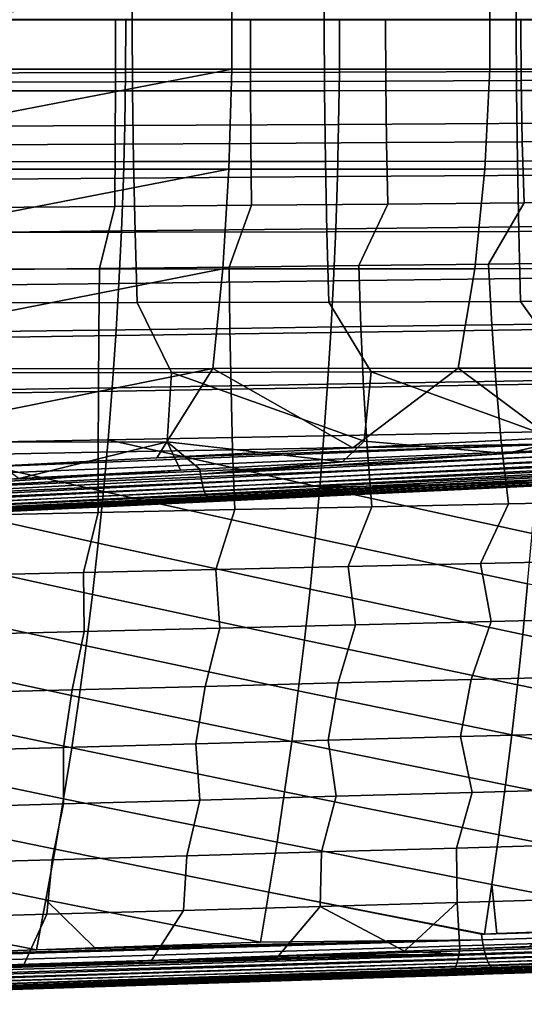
# Model space of a CAD drawing. Header units: metres. Extents: x -25 to 132, y -25 to 25.
# Tile 188 of 256: x 66 to 75, y -18 to 0. Entities that reach past the tile are written whole.
import ezdxf

# ---------------------------------------------------------------- set-up
doc = ezdxf.new("R2010")
doc.units = ezdxf.units.M
doc.layers.add('solid_12_061_071_XXX', color=7, linetype='CONTINUOUS')

msp = doc.modelspace()

# ---------------------------------------------------------------- linework, layer by layer
at = {"layer": 'solid_12_061_071_XXX'}
for points in [[(64.372192, -0.007681, 150.626724), (67.838402, -0.007669, 151.492905), (67.843857, 1.271455, 151.471085), (64.37793, 1.273525, 150.60376)], [(67.838402, -0.007669, 151.492905), (71.304611, -0.007655, 152.35907), (71.309746, 1.269251, 152.338516), (67.843857, 1.271455, 151.471085)], [(71.304611, -0.007655, 152.35907), (74.770821, -0.007641, 153.22522), (74.775612, 1.266911, 153.20607), (71.309746, 1.269251, 152.338516)], [(74.770821, -0.007641, 153.22522), (78.237038, -0.007626, 154.09137), (78.24144, 1.264435, 154.073746), (74.775612, 1.266911, 153.20607)], [(69.632591, -0.896382, 145.426651), (64.973396, -0.896997, 144.070847), (64.975647, 0.006317, 144.063126), (69.632393, 0.909006, 145.426819)], [(74.291801, -0.895683, 146.782394), (69.632591, -0.896382, 145.426651), (69.632393, 0.909006, 145.426819), (74.291481, 0.908297, 146.782516)], [(78.951027, -0.8949, 148.138062), (74.291801, -0.895683, 146.782394), (74.291481, 0.908297, 146.782516), (78.950584, 0.907503, 148.138138)], [(67.71637, -0.957853, 88.093941), (67.721359, 0, 88.103104), (63.86179, 0, 87.120628), (63.856224, -0.967798, 87.11097)], [(67.532379, -1.125072, 66.138451), (65.090111, -1.132155, 65.237694), (65.093269, 0, 65.217621), (67.532768, 0, 66.118111)], [(69.974655, -1.117996, 67.039207), (67.532379, -1.125072, 66.138451), (67.532768, 0, 66.118111), (69.972275, 0, 67.0186)], [(71.576523, -0.9479, 89.076912), (71.580925, 0, 89.085579), (67.721359, 0, 88.103104), (67.71637, -0.957853, 88.093941)], [(72.416924, -1.11093, 67.939972), (69.974655, -1.117996, 67.039207), (69.972275, 0, 67.0186), (72.411774, 0, 67.91909)], [(75.436668, -0.937962, 90.059875), (75.440498, 0, 90.068054), (71.580925, 0, 89.085579), (71.576523, -0.9479, 89.076912)], [(74.8592, -1.103872, 68.840729), (72.416924, -1.11093, 67.939972), (72.411774, 0, 67.91909), (74.85128, 0, 68.819572)], [(77.301468, -1.096823, 69.741486), (74.8592, -1.103872, 68.840729), (74.85128, 0, 68.819572), (77.290787, 0, 69.720062)], [(64.378067, -1.288877, 150.60321), (67.843987, -1.286783, 151.470551), (67.838402, -0.007669, 151.492905), (64.372192, -0.007681, 150.626724)], [(67.843987, -1.286783, 151.470551), (71.309875, -1.284552, 152.338013), (71.304611, -0.007655, 152.35907), (67.838402, -0.007669, 151.492905)], [(71.309875, -1.284552, 152.338013), (74.775726, -1.282184, 153.205597), (74.770821, -0.007641, 153.22522), (71.304611, -0.007655, 152.35907)], [(74.775726, -1.282184, 153.205597), (78.241547, -1.27968, 154.073318), (78.237038, -0.007626, 154.09137), (74.770821, -0.007641, 153.22522)], [(67.71637, -0.957853, 88.093941), (63.856224, -0.967798, 87.11097), (63.83952, -1.932495, 87.081993), (67.701416, -1.912864, 88.066452)], [(69.580406, -2.700704, 145.476547), (64.955215, -2.702453, 144.133286), (64.966583, -1.800017, 144.094238), (69.632591, -0.896382, 145.426651)], [(64.966583, -1.800017, 144.094238), (64.973396, -0.896997, 144.070847), (69.632591, -0.896382, 145.426651)], [(71.576523, -0.9479, 89.076912), (67.71637, -0.957853, 88.093941), (67.701416, -1.912864, 88.066452), (71.563301, -1.893216, 89.050896)], [(69.580406, -2.700704, 145.476547), (69.632591, -0.896382, 145.426651), (74.291801, -0.895683, 146.782394), (74.205826, -2.698712, 146.819016)], [(75.436668, -0.937962, 90.059875), (71.576523, -0.9479, 89.076912), (71.563301, -1.893216, 89.050896), (75.425171, -1.873598, 90.035339)], [(74.205826, -2.698712, 146.819016), (74.291801, -0.895683, 146.782394), (78.951027, -0.8949, 148.138062), (78.831467, -2.696475, 148.160706)], [(65.090111, -1.132155, 65.237694), (67.532379, -1.125072, 66.138451), (67.529839, -2.249871, 66.198883), (65.079964, -2.264024, 65.297577)], [(67.532379, -1.125072, 66.138451), (69.974655, -1.117996, 67.039207), (69.979713, -2.235734, 67.100197), (67.529839, -2.249871, 66.198883)], [(69.974655, -1.117996, 67.039207), (72.416924, -1.11093, 67.939972), (72.429588, -2.221615, 68.001503), (69.979713, -2.235734, 67.100197)], [(72.416924, -1.11093, 67.939972), (74.8592, -1.103872, 68.840729), (74.879463, -2.207514, 68.902802), (72.429588, -2.221615, 68.001503)], [(74.8592, -1.103872, 68.840729), (77.301468, -1.096823, 69.741486), (77.329338, -2.19343, 69.804108), (74.879463, -2.207514, 68.902802)], [(64.395569, -2.568213, 150.533188), (67.860626, -2.564171, 151.403992), (67.843987, -1.286783, 151.470551), (64.378067, -1.288877, 150.60321)], [(67.860626, -2.564171, 151.403992), (71.325546, -2.559859, 152.275314), (71.309875, -1.284552, 152.338013), (67.843987, -1.286783, 151.470551)], [(71.325546, -2.559859, 152.275314), (74.790337, -2.555279, 153.147171), (74.775726, -1.282184, 153.205597), (71.309875, -1.284552, 152.338013)], [(74.790337, -2.555279, 153.147171), (78.254997, -2.550429, 154.019531), (78.241547, -1.27968, 154.073318), (74.775726, -1.282184, 153.205597)], [(67.701416, -1.912864, 88.066452), (63.83952, -1.932495, 87.081993), (63.81168, -2.894072, 87.033699), (67.676483, -2.86501, 88.02063)], [(71.563301, -1.893216, 89.050896), (67.701416, -1.912864, 88.066452), (67.676483, -2.86501, 88.02063), (71.54126, -2.835923, 89.007545)], [(75.425171, -1.873598, 90.035339), (71.563301, -1.893216, 89.050896), (71.54126, -2.835923, 89.007545), (75.406013, -2.806877, 89.994446)], [(65.079964, -2.264024, 65.297577), (67.529839, -2.249871, 66.198883), (67.525436, -3.371841, 66.299255), (65.063011, -3.39302, 65.397087)], [(67.529839, -2.249871, 66.198883), (69.979713, -2.235734, 67.100197), (69.987869, -3.350689, 67.201416), (67.525436, -3.371841, 66.299255)], [(69.979713, -2.235734, 67.100197), (72.429588, -2.221615, 68.001503), (72.450302, -3.329564, 68.103577), (69.987869, -3.350689, 67.201416)], [(72.429588, -2.221615, 68.001503), (74.879463, -2.207514, 68.902802), (74.912735, -3.308465, 69.005737), (72.450302, -3.329564, 68.103577)], [(74.879463, -2.207514, 68.902802), (77.329338, -2.19343, 69.804108), (77.375175, -3.287395, 69.90789), (74.912735, -3.308465, 69.005737)], [(64.424736, -3.843797, 150.416595), (67.888367, -3.838057, 151.293106), (67.860626, -2.564171, 151.403992), (64.395569, -2.568213, 150.533188)], [(67.888367, -3.838057, 151.293106), (71.351707, -3.831927, 152.170807), (71.325546, -2.559859, 152.275314), (67.860626, -2.564171, 151.403992)], [(71.351707, -3.831927, 152.170807), (74.814735, -3.825408, 153.049698), (74.790337, -2.555279, 153.147171), (71.325546, -2.559859, 152.275314)], [(74.814735, -3.825408, 153.049698), (78.277473, -3.818499, 153.929779), (78.254997, -2.550429, 154.019531), (74.790337, -2.555279, 153.147171)], [(64.939293, -3.604002, 144.187988), (69.580406, -2.700704, 145.476547), (69.470749, -4.501791, 145.575104), (64.918823, -4.50438, 144.258331)], [(64.939293, -3.604002, 144.187988), (64.955215, -2.702453, 144.133286), (69.580406, -2.700704, 145.476547)], [(71.54126, -2.835923, 89.007545), (67.676483, -2.86501, 88.02063), (67.641571, -3.814271, 87.956482), (71.510406, -3.775991, 88.946854)], [(74.205826, -2.698712, 146.819016), (74.0233, -4.498828, 146.889725), (69.470749, -4.501791, 145.575104), (69.580406, -2.700704, 145.476547)], [(75.406013, -2.806877, 89.994446), (71.54126, -2.835923, 89.007545), (71.510406, -3.775991, 88.946854), (75.379196, -3.737765, 89.937195)], [(78.831467, -2.696475, 148.160706), (78.576477, -4.495492, 148.202225), (74.0233, -4.498828, 146.889725), (74.205826, -2.698712, 146.819016)], [(67.676483, -2.86501, 88.02063), (63.81168, -2.894072, 87.033699), (63.772701, -3.852513, 86.966087), (67.641571, -3.814271, 87.956482)], [(67.525436, -3.371841, 66.299255), (67.244041, -4.492676, 66.339043), (64.901703, -4.519249, 65.485863), (65.063011, -3.39302, 65.397087)], [(69.987869, -3.350689, 67.201416), (69.58638, -4.466135, 67.192215), (67.244041, -4.492676, 66.339043), (67.525436, -3.371841, 66.299255)], [(72.450302, -3.329564, 68.103577), (71.928719, -4.439627, 68.045387), (69.58638, -4.466135, 67.192215), (69.987869, -3.350689, 67.201416)], [(74.912735, -3.308465, 69.005737), (74.271065, -4.413152, 68.898544), (71.928719, -4.439627, 68.045387), (72.450302, -3.329564, 68.103577)], [(77.375175, -3.287395, 69.90789), (76.613411, -4.386712, 69.751709), (74.271065, -4.413152, 68.898544), (74.912735, -3.308465, 69.005737)], [(67.641571, -3.814271, 87.956482), (63.772701, -3.852513, 86.966087), (63.722584, -4.807802, 86.879158), (67.596687, -4.760623, 87.874016)], [(64.465607, -5.113712, 150.253326), (67.927292, -5.106641, 151.137695), (67.888367, -3.838057, 151.293106), (64.424736, -3.843797, 150.416595)], [(71.510406, -3.775991, 88.946854), (67.641571, -3.814271, 87.956482), (67.596687, -4.760623, 87.874016), (71.470734, -4.713394, 88.868828)], [(67.927292, -5.106641, 151.137695), (71.388428, -5.099079, 152.024231), (71.351707, -3.831927, 152.170807), (67.888367, -3.838057, 151.293106)], [(71.388428, -5.099079, 152.024231), (74.849022, -5.091025, 152.912903), (74.814735, -3.825408, 153.049698), (71.351707, -3.831927, 152.170807)], [(75.379196, -3.737765, 89.937195), (71.510406, -3.775991, 88.946854), (71.470734, -4.713394, 88.868828), (75.344704, -4.66623, 89.863594)], [(74.849022, -5.091025, 152.912903), (78.309074, -5.082479, 153.803757), (78.277473, -3.818499, 153.929779), (74.814735, -3.825408, 153.049698)], [(69.58638, -4.466135, 67.192215), (71.928719, -4.439627, 68.045387), (71.966606, -5.539432, 68.229286), (69.601578, -5.572411, 67.374306)], [(71.928719, -4.439627, 68.045387), (74.271065, -4.413152, 68.898544), (74.331635, -5.506496, 69.084259), (71.966606, -5.539432, 68.229286)], [(74.271065, -4.413152, 68.898544), (76.613411, -4.386712, 69.751709), (76.696671, -5.473605, 69.939224), (74.331635, -5.506496, 69.084259)], [(69.293968, -6.297394, 145.719711), (64.864258, -6.300426, 144.445786), (64.893806, -5.403281, 144.344269), (69.470749, -4.501791, 145.575104)], [(64.901703, -4.519249, 65.485863), (67.244041, -4.492676, 66.339043), (67.236557, -5.605433, 66.519318), (64.871536, -5.638498, 65.664322)], [(64.893806, -5.403281, 144.344269), (64.918823, -4.50438, 144.258331), (69.470749, -4.501791, 145.575104)], [(67.244041, -4.492676, 66.339043), (69.58638, -4.466135, 67.192215), (69.601578, -5.572411, 67.374306), (67.236557, -5.605433, 66.519318)], [(69.293968, -6.297394, 145.719711), (69.470749, -4.501791, 145.575104), (74.0233, -4.498828, 146.889725), (73.724838, -6.293922, 146.989639)], [(73.724838, -6.293922, 146.989639), (74.0233, -4.498828, 146.889725), (78.576477, -4.495492, 148.202225), (78.15686, -6.290012, 148.255554)], [(67.596687, -4.760623, 87.874016), (63.722584, -4.807802, 86.879158), (63.661324, -5.75992, 86.772919), (67.541824, -5.704042, 87.773216)], [(71.470734, -4.713394, 88.868828), (67.596687, -4.760623, 87.874016), (67.541824, -5.704042, 87.773216), (71.422234, -5.648104, 88.773468)], [(75.344704, -4.66623, 89.863594), (71.470734, -4.713394, 88.868828), (71.422234, -5.648104, 88.773468), (75.302551, -5.592237, 89.773643)], [(68.548218, -6.366724, 151.085907), (67.927292, -5.106641, 151.137695), (64.465607, -5.113712, 150.253326), (64.946396, -6.375067, 150.154129)], [(72.149101, -6.357769, 152.021393), (71.388428, -5.099079, 152.024231), (67.927292, -5.106641, 151.137695), (68.548218, -6.366724, 151.085907)], [(75.749039, -6.348204, 152.960587), (74.849022, -5.091025, 152.912903), (71.388428, -5.099079, 152.024231), (72.149101, -6.357769, 152.021393)], [(79.348038, -6.338027, 153.903473), (78.309074, -5.082479, 153.803757), (74.849022, -5.091025, 152.912903), (75.749039, -6.348204, 152.960587)], [(71.966606, -5.539432, 68.229286), (74.331635, -5.506496, 69.084259), (74.408501, -6.593029, 69.310974), (72.015213, -6.632312, 68.453728)], [(74.331635, -5.506496, 69.084259), (76.696671, -5.473605, 69.939224), (76.801796, -6.553801, 70.168213), (74.408501, -6.593029, 69.310974)], [(64.871536, -5.638498, 65.664322), (67.236557, -5.605433, 66.519318), (67.228645, -6.711046, 66.739204), (64.835373, -6.750494, 65.881927)], [(67.236557, -5.605433, 66.519318), (69.601578, -5.572411, 67.374306), (69.621925, -6.671652, 67.596474), (67.228645, -6.711046, 66.739204)], [(71.422234, -5.648104, 88.773468), (67.541824, -5.704042, 87.773216), (67.476982, -6.644509, 87.654099), (71.364922, -6.580092, 88.660774)], [(69.601578, -5.572411, 67.374306), (71.966606, -5.539432, 68.229286), (72.015213, -6.632312, 68.453728), (69.621925, -6.671652, 67.596474)], [(75.302551, -5.592237, 89.773643), (71.422234, -5.648104, 88.773468), (71.364922, -6.580092, 88.660774), (75.252724, -6.515756, 89.667343)], [(67.541824, -5.704042, 87.773216), (63.661324, -5.75992, 86.772919), (63.588928, -6.708852, 86.647362), (67.476982, -6.644509, 87.654099)], [(68.28215, -7.91025, 145.663239), (64.791672, -8.086467, 144.695129), (64.830215, -7.194614, 144.562714), (69.293968, -6.297394, 145.719711)], [(64.830215, -7.194614, 144.562714), (64.864258, -6.300426, 144.445786), (69.293968, -6.297394, 145.719711)], [(64.902161, -7.628015, 149.871582), (68.464859, -7.619471, 150.806625), (68.548218, -6.366724, 151.085907), (64.946396, -6.375067, 150.154129)], [(71.821335, -7.730875, 146.64296), (68.28215, -7.91025, 145.663239), (69.293968, -6.297394, 145.719711)], [(71.632431, -7.98219, 151.561447), (72.026207, -7.610295, 151.746918), (68.548218, -6.366724, 151.085907), (68.464859, -7.619471, 150.806625)], [(72.026207, -7.610295, 151.746918), (72.149101, -6.357769, 152.021393), (68.548218, -6.366724, 151.085907)], [(71.821335, -7.730875, 146.64296), (69.293968, -6.297394, 145.719711), (73.724838, -6.293922, 146.989639)], [(75.409096, -7.54834, 147.634735), (71.821335, -7.730875, 146.64296), (73.724838, -6.293922, 146.989639)], [(74.595993, -7.82786, 152.38295), (75.586212, -7.600488, 152.692474), (72.149101, -6.357769, 152.021393), (72.026207, -7.610295, 151.746918)], [(75.586212, -7.600488, 152.692474), (75.749039, -6.348204, 152.960587), (72.149101, -6.357769, 152.021393)], [(75.409096, -7.54834, 147.634735), (73.724838, -6.293922, 146.989639), (78.15686, -6.290012, 148.255554)], [(75.252724, -6.515756, 89.667343), (71.364922, -6.580092, 88.660774), (71.298782, -7.509332, 88.530746), (75.195229, -7.436751, 89.544701)], [(74.408501, -6.593029, 69.310974), (76.801796, -6.553801, 70.168213), (76.931992, -7.625965, 70.439026), (74.504333, -7.67139, 69.578964)], [(67.476982, -6.644509, 87.654099), (63.588928, -6.708852, 86.647362), (63.50539, -7.654581, 86.50248), (67.402161, -7.582, 87.516663)], [(64.835373, -6.750494, 65.881927), (67.228645, -6.711046, 66.739204), (67.221413, -7.808081, 66.99868), (64.793785, -7.853781, 66.138557)], [(67.228645, -6.711046, 66.739204), (69.621925, -6.671652, 67.596474), (69.649048, -7.762449, 67.858788), (67.221413, -7.808081, 66.99868)], [(71.364922, -6.580092, 88.660774), (67.476982, -6.644509, 87.654099), (67.402161, -7.582, 87.516663), (71.298782, -7.509332, 88.530746)], [(69.621925, -6.671652, 67.596474), (72.015213, -6.632312, 68.453728), (72.076691, -7.716885, 68.718887), (69.649048, -7.762449, 67.858788)], [(72.015213, -6.632312, 68.453728), (74.408501, -6.593029, 69.310974), (74.504333, -7.67139, 69.578964), (72.076691, -7.716885, 68.718887)], [(75.195229, -7.436751, 89.544701), (71.298782, -7.509332, 88.530746), (71.223824, -8.435795, 88.383392), (75.130058, -8.355192, 89.405716)], [(67.31736, -8.516494, 87.360901), (67.402161, -7.582, 87.516663), (63.50539, -7.654581, 86.50248)], [(65.793747, -8.284697, 149.94368), (68.464859, -7.619471, 150.806625), (64.902161, -7.628015, 149.871582)], [(65.793747, -8.284697, 149.94368), (68.705849, -8.134085, 150.750305), (68.464859, -7.619471, 150.806625)], [(71.14003, -9.359454, 88.218704), (71.223824, -8.435795, 88.383392), (67.402161, -7.582, 87.516663), (67.31736, -8.516494, 87.360901)], [(71.223824, -8.435795, 88.383392), (71.298782, -7.509332, 88.530746), (67.402161, -7.582, 87.516663)], [(69.057648, -8.115853, 150.847794), (71.632431, -7.98219, 151.561447), (68.464859, -7.619471, 150.806625)], [(68.705849, -8.134085, 150.750305), (69.057648, -8.115853, 150.847794), (68.464859, -7.619471, 150.806625)], [(71.632431, -7.98219, 151.561447), (74.595993, -7.82786, 152.38295), (72.026207, -7.610295, 151.746918)], [(75.737961, -7.647654, 147.749329), (71.821335, -7.730875, 146.64296), (75.409096, -7.54834, 147.634735)], [(74.504333, -7.67139, 69.578964), (76.931992, -7.625965, 70.439026), (77.101379, -8.688557, 70.755714), (74.630928, -8.740048, 69.891556)], [(74.595993, -7.82786, 152.38295), (76.442421, -7.731458, 152.894684), (75.586212, -7.600488, 152.692474)], [(67.22258, -9.447966, 87.186821), (67.31736, -8.516494, 87.360901), (63.50539, -7.654581, 86.50248), (63.410709, -8.597088, 86.338295)], [(64.793785, -7.853781, 66.138557), (67.221413, -7.808081, 66.99868), (67.21962, -8.895036, 67.298943), (64.749199, -8.946866, 66.434708)], [(64.789581, -8.20987, 144.72403), (75.733284, -7.760293, 147.785873), (75.724876, -7.867832, 147.834976), (64.783165, -8.328692, 144.767715)], [(75.733284, -7.760293, 147.785873), (64.789581, -8.20987, 144.72403), (64.791672, -8.086467, 144.695129), (75.737961, -7.647654, 147.749329)], [(75.737961, -7.647654, 147.749329), (64.791672, -8.086467, 144.695129), (68.28215, -7.91025, 145.663239)], [(67.221413, -7.808081, 66.99868), (69.649048, -7.762449, 67.858788), (69.690048, -8.843288, 68.16317), (67.21962, -8.895036, 67.298943)], [(75.737961, -7.647654, 147.749329), (68.28215, -7.91025, 145.663239), (71.821335, -7.730875, 146.64296)], [(76.456024, -7.823226, 152.873856), (76.442421, -7.731458, 152.894684), (74.595993, -7.82786, 152.38295), (69.06942, -8.204439, 150.8237)], [(69.649048, -7.762449, 67.858788), (72.076691, -7.716885, 68.718887), (72.160484, -8.791626, 69.027374), (69.690048, -8.843288, 68.16317)], [(72.076691, -7.716885, 68.718887), (74.504333, -7.67139, 69.578964), (74.630928, -8.740048, 69.891556), (72.160484, -8.791626, 69.027374)], [(64.772514, -8.441023, 144.825485), (75.712883, -7.968758, 147.895935), (75.697449, -8.061655, 147.96788), (64.757812, -8.545058, 144.896408)], [(64.783165, -8.328692, 144.767715), (75.724876, -7.867832, 147.834976), (75.712883, -7.968758, 147.895935), (64.772514, -8.441023, 144.825485)], [(69.06942, -8.204439, 150.8237), (71.632431, -7.98219, 151.561447), (69.057648, -8.115853, 150.847794)], [(76.46933, -7.911473, 152.84108), (76.456024, -7.823226, 152.873856), (69.06942, -8.204439, 150.8237), (69.083084, -8.289128, 150.789017)], [(69.06942, -8.204439, 150.8237), (74.595993, -7.82786, 152.38295), (71.632431, -7.98219, 151.561447)], [(76.485313, -7.994571, 152.797745), (76.46933, -7.911473, 152.84108), (69.083084, -8.289128, 150.789017), (69.09922, -8.368613, 150.744476)], [(69.06942, -8.204439, 150.8237), (69.057648, -8.115853, 150.847794), (68.705849, -8.134085, 150.750305), (61.68211, -8.582529, 148.776779)], [(61.68211, -8.582529, 148.776779), (68.705849, -8.134085, 150.750305), (65.793747, -8.284697, 149.94368)], [(64.739288, -8.639126, 144.979324), (75.67881, -8.145217, 148.049835), (75.657211, -8.21827, 148.140625), (64.717239, -8.721714, 145.072937)], [(64.757812, -8.545058, 144.896408), (75.697449, -8.061655, 147.96788), (75.67881, -8.145217, 148.049835), (64.739288, -8.639126, 144.979324)], [(76.503708, -8.071184, 152.744537), (76.485313, -7.994571, 152.797745), (69.09922, -8.368613, 150.744476), (69.117577, -8.441684, 150.69075)], [(76.524216, -8.140082, 152.682312), (76.503708, -8.071184, 152.744537), (69.117577, -8.441684, 150.69075), (69.137886, -8.507228, 150.628677)], [(76.546516, -8.200158, 152.612076), (76.524216, -8.140082, 152.682312), (69.137886, -8.507228, 150.628677), (69.159828, -8.564248, 150.559189)], [(69.083084, -8.289128, 150.789017), (69.06942, -8.204439, 150.8237), (61.68211, -8.582529, 148.776779), (61.696003, -8.663981, 148.740585)], [(69.09922, -8.368613, 150.744476), (69.083084, -8.289128, 150.789017), (61.696003, -8.663981, 148.740585), (61.712189, -8.740218, 148.69516)], [(64.664055, -8.847352, 145.286011), (75.606415, -8.328911, 148.343506), (75.577927, -8.364944, 148.452759), (64.633759, -8.888382, 145.402054)], [(64.692024, -8.791497, 145.175705), (75.632965, -8.27979, 148.238968), (75.606415, -8.328911, 148.343506), (64.664055, -8.847352, 145.286011)], [(64.717239, -8.721714, 145.072937), (75.657211, -8.21827, 148.140625), (75.632965, -8.27979, 148.238968), (64.692024, -8.791497, 145.175705)], [(76.570251, -8.250444, 152.534973), (76.546516, -8.200158, 152.612076), (69.159828, -8.564248, 150.559189), (69.183083, -8.611876, 150.483337)], [(76.595032, -8.290136, 152.452209), (76.570251, -8.250444, 152.534973), (69.183083, -8.611876, 150.483337), (69.207275, -8.649385, 150.402283)], [(76.620461, -8.318593, 152.365128), (76.595032, -8.290136, 152.452209), (69.207275, -8.649385, 150.402283), (69.232056, -8.676208, 150.317261)], [(76.646133, -8.335359, 152.275131), (76.620461, -8.318593, 152.365128), (69.232056, -8.676208, 150.317261), (69.257042, -8.691934, 150.229568)], [(69.257042, -8.691934, 150.229568), (69.280777, -8.696376, 150.143692), (76.157692, -8.364941, 152.0401), (76.646133, -8.335359, 152.275131)], [(69.117577, -8.441684, 150.69075), (69.09922, -8.368613, 150.744476), (61.712189, -8.740218, 148.69516), (61.730431, -8.810136, 148.641159)], [(69.137886, -8.507228, 150.628677), (69.117577, -8.441684, 150.69075), (61.730431, -8.810136, 148.641159), (61.750465, -8.872724, 148.579361)], [(69.159828, -8.564248, 150.559189), (69.137886, -8.507228, 150.628677), (61.750465, -8.872724, 148.579361), (61.772003, -8.927075, 148.510666)], [(75.547905, -8.387382, 148.565186), (75.515045, -8.395993, 148.677368), (64.568214, -8.923579, 145.643875), (64.601646, -8.913928, 145.521988)], [(64.568214, -8.923579, 145.643875), (75.515045, -8.395993, 148.677368), (69.280777, -8.696376, 150.143692), (65.360435, -8.885318, 149.063538)], [(64.633759, -8.888382, 145.402054), (75.577927, -8.364944, 148.452759), (75.547905, -8.387382, 148.565186), (64.601646, -8.913928, 145.521988)], [(71.047424, -10.280282, 88.03669), (71.14003, -9.359454, 88.218704), (67.31736, -8.516494, 87.360901), (67.22258, -9.447966, 87.186821)], [(75.515045, -8.395993, 148.677368), (76.157692, -8.364941, 152.0401), (69.280777, -8.696376, 150.143692)], [(74.9767, -10.184276, 89.07872), (75.05722, -9.271045, 89.250389), (71.223824, -8.435795, 88.383392), (71.14003, -9.359454, 88.218704)], [(75.05722, -9.271045, 89.250389), (75.130058, -8.355192, 89.405716), (71.223824, -8.435795, 88.383392)], [(69.183083, -8.611876, 150.483337), (69.159828, -8.564248, 150.559189), (61.772003, -8.927075, 148.510666), (61.794735, -8.972406, 148.436066)], [(69.207275, -8.649385, 150.402283), (69.183083, -8.611876, 150.483337), (61.794735, -8.972406, 148.436066), (61.818329, -9.008059, 148.356628)], [(69.232056, -8.676208, 150.317261), (69.207275, -8.649385, 150.402283), (61.818329, -9.008059, 148.356628), (61.842449, -9.033518, 148.273529)], [(69.257042, -8.691934, 150.229568), (69.232056, -8.676208, 150.317261), (61.842449, -9.033518, 148.273529), (61.866737, -9.048415, 148.187943)], [(61.866737, -9.048415, 148.187943), (61.898418, -9.052171, 148.109894), (65.360435, -8.885318, 149.063538), (69.257042, -8.691934, 150.229568)], [(67.117813, -10.376395, 86.994423), (67.22258, -9.447966, 87.186821), (63.410709, -8.597088, 86.338295), (63.304882, -9.536358, 86.154785)], [(69.257042, -8.691934, 150.229568), (65.360435, -8.885318, 149.063538), (69.280777, -8.696376, 150.143692)], [(77.101379, -8.688557, 70.755714), (76.513924, -9.758421, 70.842598), (74.124916, -9.812821, 70.018967), (74.630928, -8.740048, 69.891556)], [(69.690048, -8.843288, 68.16317), (69.346924, -9.921902, 68.371628), (66.957939, -9.976582, 67.547928), (67.21962, -8.895036, 67.298943)], [(72.160484, -8.791626, 69.027374), (71.735916, -9.867315, 69.195312), (69.346924, -9.921902, 68.371628), (69.690048, -8.843288, 68.16317)], [(74.630928, -8.740048, 69.891556), (74.124916, -9.812821, 70.018967), (71.735916, -9.867315, 69.195312), (72.160484, -8.791626, 69.027374)], [(67.21962, -8.895036, 67.298943), (66.957939, -9.976582, 67.547928), (64.56897, -10.031355, 66.724213), (64.749199, -8.946866, 66.434708)], [(74.888512, -11.094852, 88.890717), (74.9767, -10.184276, 89.07872), (71.14003, -9.359454, 88.218704), (71.047424, -10.280282, 88.03669)], [(67.003067, -11.30176, 86.783699), (67.117813, -10.376395, 86.994423), (63.304882, -9.536358, 86.154785), (63.187916, -10.472373, 85.951965)], [(70.945984, -11.198251, 87.837357), (71.047424, -10.280282, 88.03669), (67.22258, -9.447966, 87.186821), (67.117813, -10.376395, 86.994423)], [(74.124916, -9.812821, 70.018967), (76.513924, -9.758421, 70.842598), (76.768562, -10.799398, 71.253723), (74.318764, -10.859292, 70.422844)], [(66.957939, -9.976582, 67.547928), (69.346924, -9.921902, 68.371628), (69.41922, -10.979421, 68.761002), (66.96946, -11.039657, 67.930031)], [(69.346924, -9.921902, 68.371628), (71.735916, -9.867315, 69.195312), (71.868988, -10.919299, 69.591934), (69.41922, -10.979421, 68.761002)], [(71.735916, -9.867315, 69.195312), (74.124916, -9.812821, 70.018967), (74.318764, -10.859292, 70.422844), (71.868988, -10.919299, 69.591934)], [(64.56897, -10.031355, 66.724213), (66.957939, -9.976582, 67.547928), (66.96946, -11.039657, 67.930031), (64.519714, -11.100006, 67.099045)], [(74.792641, -12.002743, 88.686378), (74.888512, -11.094852, 88.890717), (71.047424, -10.280282, 88.03669), (70.945984, -11.198251, 87.837357)], [(78.749146, -11.891868, 89.751816), (78.830681, -10.991195, 89.943863), (74.9767, -10.184276, 89.07872), (74.888512, -11.094852, 88.890717)], [(66.878326, -12.224036, 86.554665), (67.003067, -11.30176, 86.783699), (63.187916, -10.472373, 85.951965), (63.059803, -11.405117, 85.729828)], [(70.835709, -12.113333, 87.620689), (70.945984, -11.198251, 87.837357), (67.117813, -10.376395, 86.994423), (67.003067, -11.30176, 86.783699)], [(76.768562, -10.799398, 71.253723), (76.356895, -11.845456, 71.471428), (73.955536, -11.907595, 70.671692), (74.318764, -10.859292, 70.422844)], [(69.41922, -10.979421, 68.761002), (69.152847, -12.032251, 69.072105), (66.751526, -12.094769, 68.272263), (66.96946, -11.039657, 67.930031)], [(71.868988, -10.919299, 69.591934), (71.554184, -11.96986, 69.87191), (69.152847, -12.032251, 69.072105), (69.41922, -10.979421, 68.761002)], [(74.318764, -10.859292, 70.422844), (73.955536, -11.907595, 70.671692), (71.554184, -11.96986, 69.87191), (71.868988, -10.919299, 69.591934)], [(66.96946, -11.039657, 67.930031), (66.751526, -12.094769, 68.272263), (64.35022, -12.157413, 67.472404), (64.519714, -11.100006, 67.099045)], [(78.661072, -12.790015, 89.544418), (78.749146, -11.891868, 89.751816), (74.888512, -11.094852, 88.890717), (74.792641, -12.002743, 88.686378)], [(70.716614, -13.025499, 87.386711), (70.835709, -12.113333, 87.620689), (67.003067, -11.30176, 86.783699), (66.878326, -12.224036, 86.554665)], [(74.689087, -12.907913, 88.465714), (74.792641, -12.002743, 88.686378), (70.945984, -11.198251, 87.837357), (70.835709, -12.113333, 87.620689)], [(66.743607, -13.143204, 86.307312), (66.878326, -12.224036, 86.554665), (63.059803, -11.405117, 85.729828), (62.920544, -12.334573, 85.48838)], [(76.356895, -11.845456, 71.471428), (76.154373, -12.874496, 71.79351), (73.764771, -12.939058, 71.013565), (73.955536, -11.907595, 70.671692)], [(69.152847, -12.032251, 69.072105), (68.985619, -13.068613, 69.453537), (66.596062, -13.133605, 68.673477), (66.751526, -12.094769, 68.272263)], [(71.554184, -11.96986, 69.87191), (71.375183, -13.003764, 70.233566), (68.985619, -13.068613, 69.453537), (69.152847, -12.032251, 69.072105)], [(73.955536, -11.907595, 70.671692), (73.764771, -12.939058, 71.013565), (71.375183, -13.003764, 70.233566), (71.554184, -11.96986, 69.87191)], [(78.566467, -13.685599, 89.321678), (78.661072, -12.790015, 89.544418), (74.792641, -12.002743, 88.686378), (74.689087, -12.907913, 88.465714)], [(66.751526, -12.094769, 68.272263), (66.596062, -13.133605, 68.673477), (64.20652, -13.198743, 67.893387), (64.35022, -12.157413, 67.472404)], [(70.588684, -13.934725, 87.135406), (70.716614, -13.025499, 87.386711), (66.878326, -12.224036, 86.554665), (66.743607, -13.143204, 86.307312)], [(74.577858, -13.810331, 88.228714), (74.689087, -12.907913, 88.465714), (70.835709, -12.113333, 87.620689), (70.716614, -13.025499, 87.386711)], [(66.598907, -14.059238, 86.041641), (66.743607, -13.143204, 86.307312), (62.920544, -12.334573, 85.48838), (62.770142, -13.260723, 85.227615)], [(73.977501, -13.945487, 71.518181), (71.516838, -14.014171, 70.732559), (71.375183, -13.003764, 70.233566), (73.764771, -12.939058, 71.013565)], [(76.438179, -13.876972, 72.303757), (73.977501, -13.945487, 71.518181), (73.764771, -12.939058, 71.013565), (76.154373, -12.874496, 71.79351)], [(78.465324, -14.578583, 89.083603), (78.566467, -13.685599, 89.321678), (74.689087, -12.907913, 88.465714), (74.577858, -13.810331, 88.228714)], [(66.595573, -14.152058, 69.161186), (64.134964, -14.221264, 68.37545), (64.20652, -13.198743, 67.893387), (66.596062, -13.133605, 68.673477)], [(69.056198, -14.083027, 69.946892), (66.595573, -14.152058, 69.161186), (66.596062, -13.133605, 68.673477), (68.985619, -13.068613, 69.453537)], [(70.45192, -14.84098, 86.866783), (70.588684, -13.934725, 87.135406), (66.743607, -13.143204, 86.307312), (66.598907, -14.059238, 86.041641)], [(71.516838, -14.014171, 70.732559), (69.056198, -14.083027, 69.946892), (68.985619, -13.068613, 69.453537), (71.375183, -13.003764, 70.233566)], [(74.458939, -14.709964, 87.975388), (74.577858, -13.810331, 88.228714), (70.716614, -13.025499, 87.386711), (70.588684, -13.934725, 87.135406)], [(66.444206, -14.972119, 85.75766), (66.598907, -14.059238, 86.041641), (62.770142, -13.260723, 85.227615), (62.608589, -14.183551, 84.94754)], [(78.357643, -15.468925, 88.830185), (78.465324, -14.578583, 89.083603), (74.577858, -13.810331, 88.228714), (74.458939, -14.709964, 87.975388)], [(68.822098, -15.08937, 70.376884), (69.056198, -14.083027, 69.946892), (71.516838, -14.014171, 70.732559), (71.255753, -15.019979, 71.135414)], [(74.332344, -15.606777, 87.705734), (74.458939, -14.709964, 87.975388), (70.588684, -13.934725, 87.135406), (70.45192, -14.84098, 86.866783)], [(71.255753, -15.019979, 71.135414), (71.516838, -14.014171, 70.732559), (73.977501, -13.945487, 71.518181), (73.689423, -14.95078, 71.89389)], [(73.689423, -14.95078, 71.89389), (73.977501, -13.945487, 71.518181), (76.438179, -13.876972, 72.303757), (76.123123, -14.881767, 72.652313)], [(66.279526, -15.881823, 85.455368), (66.444206, -14.972119, 85.75766), (62.608589, -14.183551, 84.94754), (62.435886, -15.103039, 84.648148)], [(63.954842, -15.228731, 68.859726), (64.134964, -14.221264, 68.37545), (66.595573, -14.152058, 69.161186), (66.388458, -15.158953, 69.618324)], [(66.388458, -15.158953, 69.618324), (66.595573, -14.152058, 69.161186), (69.056198, -14.083027, 69.946892), (68.822098, -15.08937, 70.376884)], [(70.30632, -15.744237, 86.580841), (70.45192, -14.84098, 86.866783), (66.598907, -14.059238, 86.041641), (66.444206, -14.972119, 85.75766)], [(78.246353, -16.356665, 88.56221), (78.357643, -15.468925, 88.830185), (74.458939, -14.709964, 87.975388), (74.332344, -15.606777, 87.705734)], [(74.198441, -16.500748, 87.419853), (74.332344, -15.606777, 87.705734), (70.45192, -14.84098, 86.866783), (70.30632, -15.744237, 86.580841)], [(76.17038, -15.861195, 73.144196), (73.701553, -15.931586, 72.394768), (73.689423, -14.95078, 71.89389), (76.123123, -14.881767, 72.652313)], [(70.155289, -16.64452, 86.278488), (70.30632, -15.744237, 86.580841), (66.444206, -14.972119, 85.75766), (66.279526, -15.881823, 85.455368)], [(68.763985, -16.073023, 70.895744), (66.295227, -16.144073, 70.146164), (66.388458, -15.158953, 69.618324), (68.822098, -15.08937, 70.376884)], [(71.232758, -16.002193, 71.645279), (68.763985, -16.073023, 70.895744), (68.822098, -15.08937, 70.376884), (71.255753, -15.019979, 71.135414)], [(73.701553, -15.931586, 72.394768), (71.232758, -16.002193, 71.645279), (71.255753, -15.019979, 71.135414), (73.689423, -14.95078, 71.89389)], [(66.106873, -16.788342, 85.1353), (66.279526, -15.881823, 85.455368), (62.435886, -15.103039, 84.648148), (62.252041, -16.019171, 84.329445)], [(66.295227, -16.144073, 70.146164), (63.826488, -16.215353, 69.396545), (63.954842, -15.228731, 68.859726), (66.388458, -15.158953, 69.618324)], [(74.332344, -15.606777, 87.705734), (74.198441, -16.500748, 87.419853), (74.421516, -16.492809, 87.482819)], [(74.421516, -16.492809, 87.482819), (78.246353, -16.356665, 88.56221), (74.332344, -15.606777, 87.705734)], [(70.30632, -15.744237, 86.580841), (70.155289, -16.64452, 86.278488), (74.158028, -16.603439, 87.372551), (74.14608, -16.502609, 87.405075)], [(74.198441, -16.500748, 87.419853), (70.30632, -15.744237, 86.580841), (74.14608, -16.502609, 87.405075)], [(66.279526, -15.881823, 85.455368), (66.106873, -16.788342, 85.1353), (67.162842, -16.750841, 85.433517)], [(67.162842, -16.750841, 85.433517), (70.155289, -16.64452, 86.278488), (66.279526, -15.881823, 85.455368)], [(72.753517, -16.808752, 72.575668), (71.232758, -16.002193, 71.645279), (73.701553, -15.931586, 72.394768)], [(73.751564, -16.771366, 72.866135), (72.753517, -16.808752, 72.575668), (73.701553, -15.931586, 72.394768)], [(75.008682, -16.724216, 73.232155), (73.751564, -16.771366, 72.866135), (73.701553, -15.931586, 72.394768), (76.17038, -15.861195, 73.144196)], [(74.198441, -16.500748, 87.419853), (74.14608, -16.502609, 87.405075), (92.362198, -15.959432, 92.510826)], [(92.377136, -16.060789, 92.469696), (92.362198, -15.959432, 92.510826), (74.14608, -16.502609, 87.405075), (74.158028, -16.603439, 87.372551)], [(92.362198, -15.959432, 92.510826), (74.421516, -16.492809, 87.482819), (74.198441, -16.500748, 87.419853)], [(92.362198, -15.959432, 92.510826), (78.246353, -16.356665, 88.56221), (74.421516, -16.492809, 87.482819)], [(66.106873, -16.788342, 85.1353), (62.252041, -16.019171, 84.329445), (62.060394, -16.931959, 83.992325)], [(63.538948, -17.152206, 69.899223), (63.826488, -16.215353, 69.396545), (66.295227, -16.144073, 70.146164), (65.871681, -17.065525, 70.575897)], [(65.871681, -17.065525, 70.575897), (66.295227, -16.144073, 70.146164), (68.763985, -16.073023, 70.895744), (68.18502, -16.979397, 71.247528)], [(68.18502, -16.979397, 71.247528), (68.763985, -16.073023, 70.895744), (71.232758, -16.002193, 71.645279), (70.478966, -16.893808, 71.914124)], [(72.753517, -16.808752, 72.575668), (70.478966, -16.893808, 71.914124), (71.232758, -16.002193, 71.645279)], [(92.395164, -16.156042, 92.416885), (92.377136, -16.060789, 92.469696), (74.158028, -16.603439, 87.372551), (74.173531, -16.699461, 87.328873)], [(92.416008, -16.243759, 92.353172), (92.395164, -16.156042, 92.416885), (74.173531, -16.699461, 87.328873), (74.191833, -16.789341, 87.274513)], [(92.416008, -16.243759, 92.353172), (74.191833, -16.789341, 87.274513), (74.212685, -16.87182, 87.210236)], [(92.416008, -16.243759, 92.353172), (74.212685, -16.87182, 87.210236), (74.235786, -16.94574, 87.136955), (92.439354, -16.322622, 92.279526)], [(92.439354, -16.322622, 92.279526), (74.235786, -16.94574, 87.136955), (74.260811, -17.010063, 87.055687), (92.464844, -16.391441, 92.197052)], [(86.278496, -16.560219, 76.69957), (73.719543, -16.947998, 72.985321), (73.735909, -16.863691, 72.920555), (86.29509, -16.47912, 76.634598)], [(86.29509, -16.47912, 76.634598), (73.735909, -16.863691, 72.920555), (73.751564, -16.771366, 72.866135), (86.308662, -16.390757, 76.579086)], [(86.308662, -16.390757, 76.579086), (73.751564, -16.771366, 72.866135), (75.008682, -16.724216, 73.232155)], [(92.464844, -16.391441, 92.197052), (74.260811, -17.010063, 87.055687), (74.287422, -17.063885, 86.967575), (92.492096, -16.449184, 92.106987)], [(92.492096, -16.449184, 92.106987), (74.287422, -17.063885, 86.967575), (74.315231, -17.106453, 86.873856), (92.520706, -16.494978, 92.010696)], [(92.520706, -16.494978, 92.010696), (74.315231, -17.106453, 86.873856), (74.343857, -17.137167, 86.775848), (92.55024, -16.528139, 91.909622)], [(74.158028, -16.603439, 87.372551), (58.011845, -17.07551, 82.84845), (55.947086, -17.14867, 82.264954)], [(74.173531, -16.699461, 87.328873), (74.158028, -16.603439, 87.372551), (55.947086, -17.14867, 82.264954), (55.956955, -17.254068, 82.224121)], [(74.158028, -16.603439, 87.372551), (59.869881, -17.009645, 83.373459), (58.011845, -17.07551, 82.84845)], [(74.158028, -16.603439, 87.372551), (62.060394, -16.931959, 83.992325), (59.869881, -17.009645, 83.373459)], [(74.158028, -16.603439, 87.372551), (66.106873, -16.788342, 85.1353), (62.060394, -16.931959, 83.992325)], [(74.158028, -16.603439, 87.372551), (67.162842, -16.750841, 85.433517), (66.106873, -16.788342, 85.1353)], [(70.155289, -16.64452, 86.278488), (67.162842, -16.750841, 85.433517), (74.158028, -16.603439, 87.372551)], [(86.212997, -16.74943, 76.941795), (73.653847, -17.145355, 73.230011), (73.678215, -17.089842, 73.141159), (86.237167, -16.696304, 76.854225)], [(86.237167, -16.696304, 76.854225), (73.678215, -17.089842, 73.141159), (73.700218, -17.023741, 73.059212), (86.259094, -16.632946, 76.773117)], [(86.259094, -16.632946, 76.773117), (73.700218, -17.023741, 73.059212), (73.719543, -16.947998, 72.985321), (86.278496, -16.560219, 76.69957)], [(92.55024, -16.528139, 91.909622), (74.343857, -17.137167, 86.775848), (74.372887, -17.155598, 86.674919), (92.580254, -16.548162, 91.805283)], [(74.372887, -17.155598, 86.674919), (74.40345, -17.161436, 86.572929), (74.91993, -17.144222, 86.71843), (92.580254, -16.548162, 91.805283)], [(74.191833, -16.789341, 87.274513), (74.173531, -16.699461, 87.328873), (55.956955, -17.254068, 82.224121), (55.974918, -17.353235, 82.172142)], [(74.212685, -16.87182, 87.210236), (74.191833, -16.789341, 87.274513), (55.974918, -17.353235, 82.172142), (55.995911, -17.444714, 82.108498)], [(74.235786, -16.94574, 87.136955), (74.212685, -16.87182, 87.210236), (55.995911, -17.444714, 82.108498), (56.019596, -17.52705, 82.034218)], [(73.719543, -16.947998, 72.985321), (61.170788, -17.328585, 69.28183), (61.186825, -17.239439, 69.217522), (73.735909, -16.863691, 72.920555)], [(73.735909, -16.863691, 72.920555), (61.186825, -17.239439, 69.217522), (63.538948, -17.152206, 69.899223)], [(73.735909, -16.863691, 72.920555), (63.538948, -17.152206, 69.899223), (65.871681, -17.065525, 70.575897)], [(73.735909, -16.863691, 72.920555), (65.871681, -17.065525, 70.575897), (68.18502, -16.979397, 71.247528)], [(73.735909, -16.863691, 72.920555), (68.18502, -16.979397, 71.247528), (70.478966, -16.893808, 71.914124)], [(73.735909, -16.863691, 72.920555), (70.478966, -16.893808, 71.914124), (72.753517, -16.808752, 72.575668)], [(73.735909, -16.863691, 72.920555), (72.753517, -16.808752, 72.575668), (73.751564, -16.771366, 72.866135)], [(86.130539, -16.8409, 77.230911), (73.570152, -17.241259, 73.524864), (73.599426, -17.221607, 73.423241), (86.159317, -16.822226, 77.131432)], [(86.130539, -16.8409, 77.230911), (86.11026, -16.847069, 77.334503), (84.45108, -16.90003, 76.844475), (73.570152, -17.241259, 73.524864)], [(86.159317, -16.822226, 77.131432), (73.599426, -17.221607, 73.423241), (73.627457, -17.189487, 73.324486), (86.186935, -16.791595, 77.034615)], [(86.186935, -16.791595, 77.034615), (73.627457, -17.189487, 73.324486), (73.653847, -17.145355, 73.230011), (86.212997, -16.74943, 76.941795)], [(74.260811, -17.010063, 87.055687), (74.235786, -16.94574, 87.136955), (56.019596, -17.52705, 82.034218), (56.045605, -17.598942, 81.95047)], [(74.287422, -17.063885, 86.967575), (74.260811, -17.010063, 87.055687), (56.045605, -17.598942, 81.95047), (56.073521, -17.659245, 81.858582)], [(73.678215, -17.089842, 73.141159), (61.129421, -17.479155, 69.439262), (61.151562, -17.408897, 69.356117), (73.700218, -17.023741, 73.059212)], [(73.700218, -17.023741, 73.059212), (61.151562, -17.408897, 69.356117), (61.170788, -17.328585, 69.28183), (73.719543, -16.947998, 72.985321)], [(73.570152, -17.241259, 73.524864), (84.45108, -16.90003, 76.844475), (80.562729, -17.024124, 75.697021)], [(73.570152, -17.241259, 73.524864), (80.562729, -17.024124, 75.697021), (76.653313, -17.148853, 74.54464)], [(79.287415, -17.016157, 84.71122), (79.064842, -17.014492, 86.330208), (74.40345, -17.161436, 86.572929), (73.857849, -17.187122, 84.845444)], [(79.509583, -17.017822, 83.09211), (79.287415, -17.016157, 84.71122), (73.857849, -17.187122, 84.845444), (74.047913, -17.188799, 83.216026)], [(79.731667, -17.01948, 81.472961), (79.509583, -17.017822, 83.09211), (74.047913, -17.188799, 83.216026), (74.237625, -17.190477, 81.586494)], [(79.954155, -17.021114, 79.85392), (79.731667, -17.01948, 81.472961), (74.237625, -17.190477, 81.586494), (74.427284, -17.192148, 79.95694)], [(79.064842, -17.014492, 86.330208), (74.91993, -17.144222, 86.71843), (74.40345, -17.161436, 86.572929)], [(80.176262, -17.022749, 78.234749), (79.954155, -17.021114, 79.85392), (74.427284, -17.192148, 79.95694), (74.617294, -17.193796, 78.327477)], [(74.806984, -17.195446, 76.697906), (80.176262, -17.022749, 78.234749), (74.617294, -17.193796, 78.327477)], [(80.176262, -17.022749, 78.234749), (74.806984, -17.195446, 76.697906), (74.996338, -17.197098, 75.06823), (80.397972, -17.024385, 76.615463)], [(74.315231, -17.106453, 86.873856), (74.287422, -17.063885, 86.967575), (56.073521, -17.659245, 81.858582), (56.102898, -17.707001, 81.760017)], [(74.343857, -17.137167, 86.775848), (74.315231, -17.106453, 86.873856), (56.102898, -17.707001, 81.760017), (56.133274, -17.741455, 81.656342)], [(74.372887, -17.155598, 86.674919), (74.343857, -17.137167, 86.775848), (56.133274, -17.741455, 81.656342), (56.164165, -17.762056, 81.549194)], [(56.164165, -17.762056, 81.549194), (56.196735, -17.768427, 81.44075), (58.641834, -17.686893, 82.130302), (74.372887, -17.155598, 86.674919)], [(74.372887, -17.155598, 86.674919), (58.641834, -17.686893, 82.130302), (62.741947, -17.550182, 83.286377)], [(73.570152, -17.241259, 73.524864), (61.018993, -17.640841, 69.83342), (61.049065, -17.619749, 69.728584), (73.599426, -17.221607, 73.423241)], [(73.599426, -17.221607, 73.423241), (61.049065, -17.619749, 69.728584), (61.077778, -17.58539, 69.626923), (73.627457, -17.189487, 73.324486)], [(73.627457, -17.189487, 73.324486), (61.077778, -17.58539, 69.626923), (61.104702, -17.538286, 69.529991), (73.653847, -17.145355, 73.230011)], [(73.653847, -17.145355, 73.230011), (61.104702, -17.538286, 69.529991), (61.129421, -17.479155, 69.439262), (73.678215, -17.089842, 73.141159)], [(74.372887, -17.155598, 86.674919), (62.741947, -17.550182, 83.286377), (66.822037, -17.414156, 84.436523)], [(74.372887, -17.155598, 86.674919), (66.822037, -17.414156, 84.436523), (70.882339, -17.278803, 85.580818)], [(74.047913, -17.188799, 83.216026), (73.857849, -17.187122, 84.845444), (70.882339, -17.278803, 85.580818), (68.648094, -17.359848, 83.359901)], [(74.237625, -17.190477, 81.586494), (74.047913, -17.188799, 83.216026), (68.648094, -17.359848, 83.359901), (68.806709, -17.361502, 81.720352)], [(74.427284, -17.192148, 79.95694), (74.237625, -17.190477, 81.586494), (68.806709, -17.361502, 81.720352), (68.965042, -17.363157, 80.080711)], [(74.617294, -17.193796, 78.327477), (74.427284, -17.192148, 79.95694), (68.965042, -17.363157, 80.080711), (69.123329, -17.364805, 78.441048)], [(74.806984, -17.195446, 76.697906), (74.617294, -17.193796, 78.327477), (69.123329, -17.364805, 78.441048), (69.281937, -17.366436, 76.801468)], [(69.281937, -17.366436, 76.801468), (69.440277, -17.368065, 75.161797), (74.996338, -17.197098, 75.06823), (74.806984, -17.195446, 76.697906)], [(69.440277, -17.368065, 75.161797), (69.598335, -17.369696, 73.522041), (73.539719, -17.248169, 73.627769), (74.996338, -17.197098, 75.06823)], [(74.372887, -17.155598, 86.674919), (70.882339, -17.278803, 85.580818), (74.40345, -17.161436, 86.572929)], [(73.857849, -17.187122, 84.845444), (74.40345, -17.161436, 86.572929), (70.882339, -17.278803, 85.580818)], [(73.570152, -17.241259, 73.524864), (76.653313, -17.148853, 74.54464), (74.996338, -17.197098, 75.06823), (73.539719, -17.248169, 73.627769)], [(73.570152, -17.241259, 73.524864), (73.539719, -17.248169, 73.627769), (72.751839, -17.273298, 73.395897), (61.018993, -17.640841, 69.83342)], [(61.018993, -17.640841, 69.83342), (72.751839, -17.273298, 73.395897), (68.84156, -17.397991, 72.245834)], [(61.018993, -17.640841, 69.83342), (68.84156, -17.397991, 72.245834), (64.920029, -17.523014, 71.093742)], [(68.806709, -17.361502, 81.720352), (68.648094, -17.359848, 83.359901), (66.822037, -17.414156, 84.436523), (63.434456, -17.532705, 81.873253)], [(68.965042, -17.363157, 80.080711), (68.806709, -17.361502, 81.720352), (63.434456, -17.532705, 81.873253), (63.563126, -17.534288, 80.223999)], [(69.123329, -17.364805, 78.441048), (68.965042, -17.363157, 80.080711), (63.563126, -17.534288, 80.223999), (63.691574, -17.535872, 78.574677)], [(69.281937, -17.366436, 76.801468), (69.123329, -17.364805, 78.441048), (63.691574, -17.535872, 78.574677), (63.819992, -17.537449, 76.925339)], [(69.440277, -17.368065, 75.161797), (69.281937, -17.366436, 76.801468), (63.819992, -17.537449, 76.925339), (63.948692, -17.539011, 75.27607)], [(63.948692, -17.539011, 75.27607), (64.077171, -17.540573, 73.626732), (69.598335, -17.369696, 73.522041), (69.440277, -17.368065, 75.161797)], [(64.077171, -17.540573, 73.626732), (64.205437, -17.542133, 71.977325), (68.84156, -17.397991, 72.245834), (69.598335, -17.369696, 73.522041)], [(64.920029, -17.523014, 71.093742), (68.84156, -17.397991, 72.245834), (64.205437, -17.542133, 71.977325)], [(68.648094, -17.359848, 83.359901), (70.882339, -17.278803, 85.580818), (66.822037, -17.414156, 84.436523)], [(68.84156, -17.397991, 72.245834), (72.751839, -17.273298, 73.395897), (69.598335, -17.369696, 73.522041)], [(72.751839, -17.273298, 73.395897), (73.539719, -17.248169, 73.627769), (69.598335, -17.369696, 73.522041)], [(63.434456, -17.532705, 81.873253), (66.822037, -17.414156, 84.436523), (62.741947, -17.550182, 83.286377)]]:
    msp.add_3dface(points, dxfattribs=at)

doc.saveas('drawing.dxf')
